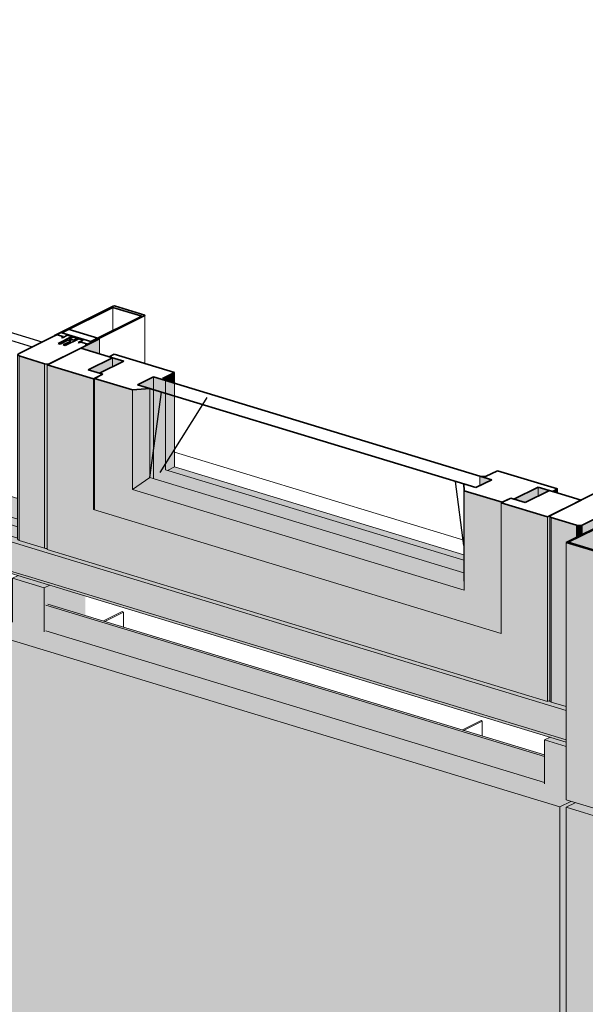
# Model space of a CAD drawing. Header units: millimetres. Extents: x -4452186 to -4434084, y -1967446 to 17568.
# Tile 11 of 25: x -4440883 to -4440179, y -1960363 to -1959137. Entities that reach past the tile are written whole.
import ezdxf

# ---------------------------------------------------------------- set-up
doc = ezdxf.new("R2010")
doc.units = ezdxf.units.MM
for name, color, linetype, lineweight in [('Импосты витража', 7, 'Continuous', 18), ('Обобщенные модели', 7, 'Continuous', 18), ('Окна', 7, 'Continuous', 18), ('Открывание', 7, 'Continuous', 25), ('Панели витража', 7, 'Continuous', 18)]:
    doc.layers.add(name, color=color, linetype=linetype, lineweight=lineweight)

# ---------------------------------------------------------------- blocks, each defined once
blk = doc.blocks.new('Корп2_Кассета выпуклая - Корп2_Кассета выпуклая_Цвет DESIGN D2-20992361-Корпус 1_ Фрагмент 1')
at = {"layer": 'Обобщенные модели', "true_color": 0xf7fbf5}
h = blk.add_hatch(color=7, dxfattribs=at)
h.paths.add_polyline_path([(-8015825.3, -1960323.6), (-8015806.3, -1960304.7), (-8015814.9, -1960304), (-8015825.3, -1960314.3), (-8016327.9, -1960237.4), (-8016742.1, -1960111.6), (-8016753.6, -1960117.3), (-8016326.9, -1960246.8), (-8015842.4, -1960320.9)])
h.paths.add_polyline_path([(-8015805.6, -1960304), (-8015798.4, -1960296.9), (-8015798.4, -1960294.7), (-8015805.6, -1960302.6), (-8015805.6, -1960303.7)])
blk.add_hatch(color=7, dxfattribs=at).paths.add_polyline_path([(-8016327.9, -1963125.1), (-8016327.9, -1960246.7), (-8016753.6, -1960117.3), (-8016753.6, -1962995.8), (-8016365.6, -1963113.7)])
at = {"layer": 'Обобщенные модели'}
for p, q in [((-8016753.6, -1960117.3), (-8016742.1, -1960111.6)), ((-8016753.6, -1962995.8), (-8016753.6, -1960117.3)), ((-8016327.9, -1960246.7), (-8016753.6, -1960117.3))]:
    blk.add_line(p, q, dxfattribs=at)
blk = doc.blocks.new('Корп2_Кассета выпуклая - Корп2_Кассета выпуклая_Цвет DESIGN D2-V38-Корпус 1_ Фрагмент 1')
at = {"layer": 'Обобщенные модели', "true_color": 0xf7fbf5}
for points in [[(-8016690.5, -1959805.7), (-8016690.5, -1959757.3), (-8016750.3, -1959787.5), (-8016714.4, -1959798.4)], [(-8016327.9, -1960237.4), (-8016327.9, -1959916.8), (-8016753.6, -1959787.5), (-8016753.6, -1960108.1), (-8016362.3, -1960227)], [(-8015825.3, -1960314.3), (-8015825.3, -1959993.7), (-8016327.9, -1959916.8), (-8016327.9, -1960237.4), (-8015842.4, -1960311.7)], [(-8015825.3, -1960314.3), (-8015798.4, -1960287.6), (-8015798.4, -1960275.8), (-8015796.9, -1960274.3), (-8015792.1, -1960275.1), (-8015792.1, -1960256.1), (-8015788.7, -1960252.1), (-8015789.3, -1960251.1), (-8015789.5, -1960249), (-8015789, -1960208.4), (-8015788.7, -1960207.3), (-8015788.7, -1959957.5), (-8015825.3, -1959993.7), (-8015825.3, -1960303.7)]]:
    blk.add_hatch(color=7, dxfattribs=at).paths.add_polyline_path(points)
at = {"layer": 'Обобщенные модели', "lineweight": 35}
for p, q in [((-8016692, -1959756.8), (-8016753.6, -1959787.5)), ((-8016750.8, -1959787.3), (-8016690.5, -1959757.3)), ((-8016690.5, -1959757.3), (-8016692, -1959756.8)), ((-8016753.6, -1959787.5), (-8016327.9, -1959916.8)), ((-8016326.9, -1959916.1), (-8016750.8, -1959787.3)), ((-8016327.9, -1959916.8), (-8015825.3, -1959993.7)), ((-8015826.5, -1959992.7), (-8016326.9, -1959916.1)), ((-8015790.6, -1959957.2), (-8015826.5, -1959992.7)), ((-8015825.3, -1959993.7), (-8015788.7, -1959957.5)), ((-8015788.7, -1959957.5), (-8015790.6, -1959957.2))]:
    blk.add_line(p, q, dxfattribs=at)
at = {"layer": 'Обобщенные модели'}
for p, q in [((-8016690.5, -1959757.3), (-8016690.5, -1959805.7)), ((-8016753.6, -1960108.1), (-8016753.6, -1959787.5)), ((-8016327.9, -1960237.4), (-8016327.9, -1959916.8)), ((-8015788.7, -1959957.5), (-8015788.7, -1960207.7)), ((-8015825.3, -1960314.3), (-8015825.3, -1959993.7)), ((-8016327.9, -1960237.4), (-8016753.6, -1960108.1)), ((-8015825.3, -1960314.3), (-8016327.9, -1960237.4)), ((-8015788.7, -1960252), (-8015788.7, -1960252.8)), ((-8015798.4, -1960287.6), (-8015825.3, -1960314.3))]:
    blk.add_line(p, q, dxfattribs=at)
blk = doc.blocks.new('ОкноВитражное_Одностворчатое_Агрисовгаз - Окно одностворчатое AGS68 в витраж ПО П-20998737-Корпус 1_ Фрагмент 1')
at = {"layer": 'Окна', "true_color": 0x373f43}
for points in [[(-8016776.7, -1959985.5), (-8016776.7, -1959755.7), (-8016834.2, -1959738.3), (-8016834.2, -1959900.8), (-8017341.8, -1959746.5), (-8017341.8, -1959584), (-8017399.4, -1959566.5), (-8017399.4, -1959796.3), (-8016830.6, -1959969.1)], [(-8017334.1, -1959577), (-8017318.1, -1959569), (-8017318.1, -1959557.6), (-8017348.3, -1959572.6), (-8017340.6, -1959575)], [(-8017241, -1959589.4), (-8017241, -1959576.1), (-8017255.8, -1959583.5), (-8017252.1, -1959586.1)], [(-8017341.8, -1959746.5), (-8017340.6, -1959745.9), (-8017340.6, -1959583.4), (-8017341.8, -1959584), (-8017341.8, -1959740.7)], [(-8016834.2, -1959899.8), (-8016834.2, -1959738.3), (-8016833, -1959737.6), (-8016880.3, -1959723.3), (-8016880.3, -1959847.1), (-8017293.3, -1959721.6), (-8017293.3, -1959597.7), (-8017340.6, -1959583.4), (-8017340.6, -1959745.9), (-8016835, -1959899.5)], [(-8017267.1, -1959597.3), (-8017267.1, -1959581.5), (-8017286.8, -1959591.3), (-8017271.8, -1959595.9)], [(-8017241, -1959605.2), (-8017241, -1959589.4), (-8017252.1, -1959586.1), (-8017252.1, -1959601.9)], [(-8017293.3, -1959721.6), (-8017271.8, -1959706.8), (-8017271.8, -1959595.9), (-8017293.3, -1959597.7), (-8017293.3, -1959706.8)], [(-8017267.1, -1959708.3), (-8017267.1, -1959597.3), (-8017271.8, -1959595.9), (-8017271.8, -1959706.8)], [(-8016880.8, -1959825.6), (-8016881.3, -1959809.7), (-8017252.1, -1959697), (-8017252.1, -1959601.9), (-8017267.1, -1959597.3), (-8017267.1, -1959708.3), (-8016886.4, -1959824)], [(-8017249.6, -1959697.8), (-8017241, -1959693.5), (-8017241, -1959605.2), (-8017252.1, -1959601.9), (-8017252.1, -1959697)], [(-8016880.8, -1959809.8), (-8016880.8, -1959803), (-8017241, -1959693.5), (-8017249.6, -1959697.8), (-8016881.3, -1959809.7)], [(-8016880.3, -1959847.1), (-8016880.8, -1959825.6), (-8017271.8, -1959706.8), (-8017293.3, -1959721.6), (-8016880.8, -1959846.9)], [(-8016804.4, -1959737.9), (-8016788.4, -1959730), (-8016788.4, -1959718.6), (-8016818.6, -1959733.6)], [(-8016764.1, -1959726), (-8016764.1, -1959721), (-8016770.3, -1959724.1)], [(-8016834.2, -1959900.8), (-8016834.2, -1959899.8), (-8017340.6, -1959745.9), (-8017341.8, -1959746.5), (-8016865.9, -1959891.2)], [(-8016776.7, -1959985.5), (-8016774, -1959984.2), (-8016773.7, -1959754.9), (-8016774, -1959754.4), (-8016776.7, -1959755.7), (-8016776.7, -1959920.1)]]:
    blk.add_hatch(color=149, dxfattribs=at).paths.add_polyline_path(points)
h = blk.add_hatch(color=149, dxfattribs=at)
h.paths.add_polyline_path([(-8016788.4, -1959730), (-8016774.2, -1959722.9), (-8016788.4, -1959718.6), (-8016788.4, -1959722.9)])
h.paths.add_polyline_path([(-8017318.1, -1959569), (-8017303.9, -1959561.9), (-8017318.1, -1959557.6), (-8017318.1, -1959561.9)])
h = blk.add_hatch(color=149, dxfattribs=at)
h.paths.add_polyline_path([(-8016861.1, -1959716.9), (-8016846.2, -1959709.4), (-8016861.1, -1959704.9), (-8016861.1, -1959709.4)])
h.paths.add_polyline_path([(-8017252.1, -1959601.9), (-8017252.1, -1959586.1), (-8017267.1, -1959581.5), (-8017267.1, -1959597.3), (-8017265, -1959598)])
at = {"layer": 'Окна', "lineweight": 35}
for p, q in [((-8017357.5, -1959545.6), (-8017399.4, -1959566.5)), ((-8017318.1, -1959557.6), (-8017357.5, -1959545.6)), ((-8017315.9, -1959553.3), (-8017322.1, -1959556.4)), ((-8017241, -1959576.1), (-8017315.9, -1959553.3)), ((-8017399.4, -1959566.5), (-8017341.8, -1959584)), ((-8017348.3, -1959572.6), (-8017318.1, -1959557.6)), ((-8017303.9, -1959561.9), (-8017334.1, -1959577)), ((-8017322.1, -1959556.4), (-8017303.9, -1959561.9)), ((-8017330.2, -1959578.2), (-8017348.3, -1959572.6)), ((-8017341.8, -1959584), (-8017330.2, -1959578.2)), ((-8017330.2, -1959578.2), (-8017340.6, -1959583.4)), ((-8017334.1, -1959577), (-8017330.2, -1959578.2)), ((-8017255.8, -1959583.5), (-8017241, -1959576.1)), ((-8017340.6, -1959583.4), (-8017293.3, -1959597.7)), ((-8017267.1, -1959581.5), (-8017286.8, -1959591.3)), ((-8017286.8, -1959591.3), (-8017267.1, -1959581.5)), ((-8017286.8, -1959591.3), (-8016865.9, -1959719.3)), ((-8017271.8, -1959595.9), (-8017286.8, -1959591.3)), ((-8016846.2, -1959709.4), (-8017267.1, -1959581.5)), ((-8017267.1, -1959581.5), (-8017252.1, -1959586.1)), ((-8017252.1, -1959586.1), (-8017255.8, -1959583.5)), ((-8017293.3, -1959597.7), (-8017271.8, -1959595.9)), ((-8016839, -1959698.3), (-8016853.8, -1959705.6)), ((-8016764.1, -1959721), (-8016839, -1959698.3)), ((-8016865.9, -1959719.3), (-8016880.8, -1959714.7)), ((-8016880.8, -1959714.7), (-8016880.3, -1959723.3)), ((-8016865.9, -1959719.3), (-8016846.2, -1959709.4)), ((-8016846.2, -1959709.4), (-8016865.9, -1959719.3)), ((-8016853.8, -1959705.6), (-8016861.1, -1959704.9)), ((-8016861.1, -1959704.9), (-8016846.2, -1959709.4)), ((-8016880.3, -1959723.3), (-8016833, -1959737.6)), ((-8016818.6, -1959733.6), (-8016788.4, -1959718.6)), ((-8016774.2, -1959722.9), (-8016804.4, -1959737.9)), ((-8016788.4, -1959718.6), (-8016770.3, -1959724.1)), ((-8016734.8, -1959734.9), (-8016774.2, -1959722.9)), ((-8016770.3, -1959724.1), (-8016764.1, -1959721)), ((-8016822.5, -1959732.4), (-8016834.2, -1959738.3)), ((-8016834.2, -1959738.3), (-8016776.7, -1959755.7)), ((-8016833, -1959737.6), (-8016822.5, -1959732.4)), ((-8016822.5, -1959732.4), (-8016818.6, -1959733.6)), ((-8016804.4, -1959737.9), (-8016822.5, -1959732.4)), ((-8016776.7, -1959755.7), (-8016734.8, -1959734.9))]:
    blk.add_line(p, q, dxfattribs=at)
at = {"layer": 'Окна'}
for p, q in [((-8017399.4, -1959566.5), (-8017399.4, -1959796.3)), ((-8017318.1, -1959557.6), (-8017318.1, -1959569)), ((-8017241, -1959576.1), (-8017241, -1959589.4)), ((-8017341.8, -1959746.5), (-8017341.8, -1959584)), ((-8017340.6, -1959583.4), (-8017340.6, -1959745.9)), ((-8017293.3, -1959721.6), (-8017293.3, -1959597.7)), ((-8017271.8, -1959706.8), (-8017271.8, -1959595.9)), ((-8017293.3, -1959721.6), (-8017271.8, -1959706.8)), ((-8016880.8, -1959825.6), (-8017271.8, -1959706.8)), ((-8016880.8, -1959714.7), (-8016880.8, -1959825.6)), ((-8016880.3, -1959847.1), (-8017293.3, -1959721.6)), ((-8016880.3, -1959723.3), (-8016880.3, -1959847.1)), ((-8016788.4, -1959730), (-8016788.4, -1959718.6)), ((-8016764.1, -1959721), (-8016764.1, -1959726)), ((-8016834.2, -1959738.3), (-8016834.2, -1959900.8)), ((-8017341.8, -1959746.5), (-8017340.6, -1959745.9)), ((-8016834.2, -1959900.8), (-8017341.8, -1959746.5)), ((-8016776.7, -1959755.7), (-8016776.7, -1959985.5)), ((-8016776.7, -1959985.5), (-8017399.4, -1959796.3)), ((-8016880.3, -1959847.1), (-8016880.8, -1959825.6)), ((-8016776.7, -1959985.5), (-8016774, -1959984.2))]:
    blk.add_line(p, q, dxfattribs=at)
at = {"layer": 'Окна', "color": 250, "true_color": 0x272727}
for p, q in [((-8017267.1, -1959581.5), (-8017267.1, -1959597.3)), ((-8017267.1, -1959597.3), (-8017267.1, -1959581.5)), ((-8017252.1, -1959601.9), (-8017252.1, -1959586.1)), ((-8017241, -1959589.4), (-8017241, -1959605.2)), ((-8016861.1, -1959704.9), (-8016861.1, -1959716.9))]:
    blk.add_line(p, q, dxfattribs=at)
at = {"layer": 'Окна', "color": 250, "true_color": 0x212527}
for p, q in [((-8017267.1, -1959597.3), (-8017267.1, -1959708.3)), ((-8017267.1, -1959708.3), (-8017267.1, -1959597.3)), ((-8017252.1, -1959697), (-8017252.1, -1959601.9)), ((-8017241, -1959605.2), (-8017241, -1959693.5)), ((-8016880.8, -1959809.8), (-8017252.1, -1959697)), ((-8017249.6, -1959697.8), (-8017241, -1959693.5)), ((-8017241, -1959693.5), (-8016880.8, -1959803))]:
    blk.add_line(p, q, dxfattribs=at)
at = {"layer": 'Открывание'}
for p, q in [((-8017271.8, -1959706.8), (-8017257.1, -1959600.4)), ((-8016880.8, -1959791.4), (-8016891.2, -1959711.5))]:
    blk.add_line(p, q, dxfattribs=at)
at = {"layer": 'Открывание', "color": 250, "true_color": 0x212527}
blk.add_line((-8017258.9, -1959700.4), (-8017205.6, -1959616), dxfattribs=at)
at = {"layer": 'Открывание', "color": 250, "true_color": 0x272727}
blk.add_line((-8017205.6, -1959616), (-8017200.1, -1959607.3), dxfattribs=at)
blk = doc.blocks.new('Системная панель - С остеклением-20996311-Корпус 1_ Фрагмент 1')
at = {"layer": 'Панели витража', "lineweight": 25}
for p, q in [((-8018725.9, -1959136.7), (-8018738.2, -1959142.8)), ((-8017405.6, -1959538), (-8018725.9, -1959136.7)), ((-8018738.2, -1959142.8), (-8017417.9, -1959544.1)), ((-8017417.9, -1959544.1), (-8017405.6, -1959538))]:
    blk.add_line(p, q, dxfattribs=at)
at = {"layer": 'Панели витража', "color": 250, "true_color": 0x272727}
blk.add_line((-8018725.9, -1959146.6), (-8018725.9, -1959136.7), dxfattribs=at)
at = {"layer": 'Панели витража'}
for p, q in [((-8018738.2, -1959142.8), (-8018738.2, -1959372.6)), ((-8018738.2, -1959372.6), (-8017436.1, -1959768.3))]:
    blk.add_line(p, q, dxfattribs=at)
at = {"layer": 'Панели витража', "color": 250, "true_color": 0x212527}
for p, q in [((-8018725.9, -1959366.5), (-8018725.9, -1959146.6)), ((-8018738.2, -1959372.6), (-8018725.9, -1959366.5)), ((-8017436.1, -1959758.4), (-8018725.9, -1959366.5))]:
    blk.add_line(p, q, dxfattribs=at)
blk = doc.blocks.new('Прямоугольный импост - 50х100-20996091-Корпус 1_ Фрагмент 1')
at = {"layer": 'Импосты витража', "true_color": 0x373f43}
for points in [[(-8017403.1, -1959844.2), (-8017396.5, -1959840.9), (-8017435.9, -1959828.9), (-8017442.5, -1959832.2), (-8017405.6, -1959843.4)], [(-8017403.1, -1959898.8), (-8017403.1, -1959844.2), (-8017442.5, -1959832.2), (-8017442.5, -1959886.9), (-8017411.9, -1959896.2)], [(-8017403.1, -1959898.8), (-8017400.9, -1959897.7), (-8017400.9, -1959865.5), (-8017398.4, -1959864.3), (-8017352, -1959878.4), (-8017352, -1959854.4), (-8017397.2, -1959841.2), (-8017403.1, -1959844.2), (-8017403.1, -1959866.6)]]:
    blk.add_hatch(color=149, dxfattribs=at).paths.add_polyline_path(points)
at = {"layer": 'Импосты витража'}
for p, q in [((-8017435.6, -1959828.7), (-8017442.5, -1959832.2)), ((-8017442.5, -1959832.2), (-8017403.1, -1959844.2)), ((-8017442.5, -1959832.2), (-8017442.5, -1959886.9)), ((-8017403.1, -1959844.2), (-8017396.2, -1959840.7)), ((-8017403.1, -1959844.2), (-8017403.1, -1959898.8))]:
    blk.add_line(p, q, dxfattribs=at)
blk = doc.blocks.new('Прямоугольный импост - Ригель_90202-20996294-Корпус 1_ Фрагмент 1')
at = {"layer": 'Импосты витража', "true_color": 0x373f43}
for points in [[(-8016753.6, -1959996.6), (-8016753.6, -1959992), (-8016773.7, -1959985.5), (-8016774, -1959984.2), (-8016776.7, -1959985.5), (-8017399.4, -1959796.3), (-8017399.5, -1959795.2), (-8017402.7, -1959794.8), (-8017417.3, -1959790.3), (-8017418.1, -1959792.1), (-8017418.5, -1959794.6), (-8016755.7, -1959996)], [(-8016753.6, -1960033.5), (-8016753.6, -1959996.6), (-8017418.5, -1959794.6), (-8017418.5, -1959831.4), (-8016772.5, -1960027.7)], [(-8016753.6, -1960036.2), (-8016753.6, -1960033.5), (-8017418.5, -1959831.4), (-8017418.1, -1959833.5), (-8017416.9, -1959834.6), (-8016757, -1960035.2)]]:
    blk.add_hatch(color=149, dxfattribs=at).paths.add_polyline_path(points)
at = {"layer": 'Импосты витража'}
for p, q in [((-8016753.6, -1959996.6), (-8017418.5, -1959794.6)), ((-8016753.6, -1960033.5), (-8017418.5, -1959831.4)), ((-8017416.9, -1959834.7), (-8016753.6, -1960036.2))]:
    blk.add_line(p, q, dxfattribs=at)
blk = doc.blocks.new('Прямоугольный импост - Ригель_90202-V45-Корпус 1_ Фрагмент 1')
at = {"layer": 'Импосты витража', "true_color": 0x373f43}
for points in [[(-8017436.1, -1959768.3), (-8017436.1, -1959733), (-8018691.4, -1959351.5), (-8018707.1, -1959359.4), (-8018708.2, -1959359), (-8018708.2, -1959357.6), (-8018738.2, -1959372.6), (-8017441.5, -1959766.7)], [(-8017418.5, -1959794.6), (-8017418.1, -1959792.1), (-8017417.3, -1959790.3), (-8017435.8, -1959784.4), (-8017436.1, -1959782.9), (-8017436.1, -1959782.1), (-8018755.5, -1959381.2), (-8018758.8, -1959381.9), (-8018762.5, -1959381.5), (-8018795.6, -1959371.1), (-8018796.4, -1959370.6), (-8018797.5, -1959372.8), (-8018797.9, -1959375.4), (-8017434.2, -1959789.8)], [(-8017418.5, -1959831.4), (-8017418.5, -1959794.6), (-8018797.9, -1959375.4), (-8018797.9, -1959412.2), (-8017470, -1959815.8)], [(-8017436.1, -1959782.1), (-8017436.1, -1959768.3), (-8018738.2, -1959372.6), (-8018755.2, -1959381.3), (-8017437.6, -1959781.7)], [(-8017416.9, -1959834.6), (-8017418.1, -1959833.5), (-8017418.5, -1959831.4), (-8018797.9, -1959412.2), (-8018797.5, -1959414.3), (-8018796.4, -1959415.4), (-8017418.1, -1959834.3)], [(-8017436.1, -1959733), (-8017436.1, -1959732.9), (-8017478.6, -1959720.1)]]:
    blk.add_hatch(color=149, dxfattribs=at).paths.add_polyline_path(points)
at = {"layer": 'Импосты витража', "color": 250, "true_color": 0x212527}
for p, q in [((-8017436.1, -1959732.9), (-8018691.8, -1959351.3)), ((-8017436.1, -1959733), (-8018691.4, -1959351.5))]:
    blk.add_line(p, q, dxfattribs=at)
at = {"layer": 'Импосты витража'}
for p, q in [((-8018797.9, -1959412.2), (-8018797.9, -1959375.4)), ((-8017418.5, -1959794.6), (-8018797.9, -1959375.4)), ((-8017436.1, -1959782.1), (-8018755.5, -1959381.2)), ((-8017418.5, -1959831.4), (-8018797.9, -1959412.2)), ((-8018796.3, -1959415.4), (-8017416.9, -1959834.7))]:
    blk.add_line(p, q, dxfattribs=at)
for points in [[(-8018797.9, -1959375.4, 0), (-8018797.8, -1959374.1, 0), (-8018797.5, -1959372.8, 0), (-8018797, -1959371.6, 0), (-8018796.4, -1959370.6, 0)], [(-8018796.3, -1959415.4, 0), (-8018796.4, -1959415.4, 0), (-8018797, -1959415, 0), (-8018797.5, -1959414.3, 0), (-8018797.8, -1959413.3, 0), (-8018797.9, -1959412.2, 0)]]:
    blk.add_polyline3d(points, dxfattribs=at)
blk = doc.blocks.new('Прямоугольный импост - 50х100-20996112-Корпус 1_ Фрагмент 1')
at = {"layer": 'Импосты витража', "true_color": 0x373f43}
for points in [[(-8016753.6, -1960041.5), (-8016753.6, -1960036.2), (-8016773.7, -1960030.1), (-8016780.3, -1960033.4), (-8016753.9, -1960041.4)], [(-8016753.6, -1960096.2), (-8016753.6, -1960041.5), (-8016780.3, -1960033.4), (-8016780.3, -1960088.1), (-8016761.3, -1960093.9)]]:
    blk.add_hatch(color=149, dxfattribs=at).paths.add_polyline_path(points)
at = {"layer": 'Импосты витража'}
for p, q in [((-8016773.4, -1960030), (-8016780.3, -1960033.4)), ((-8016780.3, -1960033.4), (-8016753.6, -1960041.5)), ((-8016780.3, -1960088.1), (-8016780.3, -1960033.4))]:
    blk.add_line(p, q, dxfattribs=at)
blk = doc.blocks.new('Прямоугольный импост - Ригель_90202-20996113-Корпус 1_ Фрагмент 1')
at = {"layer": 'Импосты витража', "true_color": 0x373f43}
h = blk.add_hatch(color=149, dxfattribs=at)
h.paths.add_polyline_path([(-8016686.3, -1959806.9), (-8016686.9, -1959742.6), (-8016733.5, -1959765.9), (-8016733.5, -1959777.5), (-8016692, -1959756.8), (-8016690.5, -1959757.3), (-8016690.5, -1959805.7)])
h.paths.add_polyline_path([(-8016679.4, -1959739.8), (-8016672.4, -1959736.3), (-8016672.4, -1959735.4), (-8016680.6, -1959739.5)])
for points in [[(-8016672.4, -1959736.3), (-8016672.2, -1959736.3), (-8016672.4, -1959735.4)], [(-8016772.1, -1959986.4), (-8016772.5, -1959756.4), (-8016774, -1959755.7), (-8016773.7, -1959985.6), (-8016772.5, -1959986.2)], [(-8016753.6, -1959992), (-8016753.3, -1959787.3), (-8016740.6, -1959781), (-8016740.6, -1959766.2), (-8016772.1, -1959756.6), (-8016772.1, -1959986.4)], [(-8016740.6, -1959781), (-8016733.5, -1959777.5), (-8016733.5, -1959765.9), (-8016736.9, -1959766.6), (-8016740.6, -1959766.7)]]:
    blk.add_hatch(color=149, dxfattribs=at).paths.add_polyline_path(points)
at = {"layer": 'Импосты витража', "lineweight": 35}
for p, q in [((-8016711.8, -1959723.4), (-8016773, -1959753.9)), ((-8016711.4, -1959723.3), (-8016711.8, -1959723.4)), ((-8016672.4, -1959735.1), (-8016711, -1959723.3)), ((-8016733.5, -1959765.9), (-8016672.4, -1959735.4)), ((-8016772.1, -1959756.6), (-8016740.6, -1959766.2))]:
    blk.add_line(p, q, dxfattribs=at)
at = {"layer": 'Импосты витража'}
for p, q in [((-8016672.4, -1959736.3), (-8016672.4, -1959735.4)), ((-8016672.2, -1959736.7), (-8016672.2, -1959735.2)), ((-8016774, -1959755.1), (-8016774, -1959984.9)), ((-8016772.1, -1959986.4), (-8016772.1, -1959756.6)), ((-8016740.6, -1959781), (-8016740.6, -1959766.2)), ((-8016733.5, -1959765.9), (-8016733.5, -1959777.5)), ((-8016753.6, -1959992), (-8016772.1, -1959986.4))]:
    blk.add_line(p, q, dxfattribs=at)
at = {"layer": 'Импосты витража', "lineweight": 35}
for points in [[(-8016672.4, -1959735.4, 0), (-8016672.2, -1959735.2, 0), (-8016672.4, -1959735.1, 0)], [(-8016773, -1959753.9, 0), (-8016774, -1959755.3, 0), (-8016772.1, -1959756.6, 0)], [(-8016740.6, -1959766.2, 0), (-8016736.9, -1959766.6, 0), (-8016733.5, -1959765.9, 0)]]:
    blk.add_polyline3d(points, dxfattribs=at)
at = {"layer": 'Импосты витража'}
blk.add_polyline3d([(-8016772.1, -1959986.4, 0), (-8016773, -1959986, 0), (-8016773.7, -1959985.6, 0), (-8016774, -1959985.1, 0), (-8016774, -1959984.6, 0)], dxfattribs=at)
blk = doc.blocks.new('Прямоугольный импост - Ригель_90202-20996094-Корпус 1_ Фрагмент 1')
at = {"layer": 'Импосты витража', "true_color": 0x373f43}
for points in [[(-8017334.5, -1959552.6), (-8017334.5, -1959534.1), (-8017357.5, -1959545.6), (-8017340.6, -1959550.8)], [(-8017434.2, -1959785.2), (-8017434.2, -1959555.4), (-8017436.1, -1959554.1), (-8017435.8, -1959784.4), (-8017435.2, -1959784.8)], [(-8017402.7, -1959794.8), (-8017402.7, -1959565), (-8017434.2, -1959555.4), (-8017434.2, -1959785.2), (-8017411.9, -1959792)], [(-8017399.4, -1959795.2), (-8017399, -1959566.3), (-8017395.7, -1959564.7), (-8017399.4, -1959565.4), (-8017402.7, -1959565), (-8017402.7, -1959794.8), (-8017400.3, -1959795.2)]]:
    blk.add_hatch(color=149, dxfattribs=at).paths.add_polyline_path(points)
at = {"layer": 'Импосты витража', "lineweight": 35}
for p, q in [((-8017373.9, -1959522.2), (-8017435.1, -1959552.7)), ((-8017373.5, -1959522.1), (-8017373.9, -1959522.2)), ((-8017335, -1959533.7), (-8017373.1, -1959522.1)), ((-8017395.7, -1959564.7), (-8017334.5, -1959534.1)), ((-8017434.2, -1959555.4), (-8017402.7, -1959565))]:
    blk.add_line(p, q, dxfattribs=at)
at = {"layer": 'Импосты витража'}
for p, q in [((-8017334.5, -1959534.1), (-8017334.5, -1959552.6)), ((-8017334.4, -1959552.7), (-8017334.4, -1959534)), ((-8017436.2, -1959553.9), (-8017436.2, -1959783.6)), ((-8017434.2, -1959555.4), (-8017434.2, -1959785.2)), ((-8017402.7, -1959565), (-8017402.7, -1959794.8)), ((-8017402.7, -1959794.8), (-8017434.2, -1959785.2))]:
    blk.add_line(p, q, dxfattribs=at)
at = {"layer": 'Импосты витража', "lineweight": 35}
for points in [[(-8017334.5, -1959534.1, 0), (-8017334.4, -1959534, 0), (-8017334.6, -1959533.8, 0)], [(-8017435.1, -1959552.7, 0), (-8017436.1, -1959554.1, 0), (-8017434.2, -1959555.4, 0)], [(-8017402.7, -1959565, 0), (-8017399, -1959565.4, 0), (-8017395.7, -1959564.7, 0)]]:
    blk.add_polyline3d(points, dxfattribs=at)
at = {"layer": 'Импосты витража'}
for points in [[(-8017434.2, -1959785.2, 0), (-8017435.2, -1959784.8, 0), (-8017435.8, -1959784.4, 0), (-8017436.1, -1959783.9, 0), (-8017436.1, -1959783.4, 0)], [(-8017399.4, -1959795.2, 0), (-8017400.3, -1959795.2, 0), (-8017401.6, -1959795, 0), (-8017402.7, -1959794.8, 0)]]:
    blk.add_polyline3d(points, dxfattribs=at)
blk = doc.blocks.new('HILTI_s_Композит_тип_Ко - Тип КоБ D2-V73-Корпус 1_ Фрагмент 1')
at = {"layer": 'Обобщенные модели', "true_color": 0xf7fbf5}
h = blk.add_hatch(color=7, dxfattribs=at)
h.paths.add_polyline_path([(-8016780.3, -1960054.1), (-8016780.3, -1960052.1), (-8017398.4, -1959864.3), (-8017400.9, -1959865.5), (-8016809, -1960045.4)])
h.paths.add_polyline_path([(-8017442.5, -1959852.9), (-8017442.5, -1959850.9), (-8018758.3, -1959451.1), (-8018760.7, -1959452.3), (-8017473.7, -1959843.4)])
h = blk.add_hatch(color=7, dxfattribs=at)
h.paths.add_polyline_path([(-8016780.3, -1960086.3), (-8016780.3, -1960054.1), (-8017400.9, -1959865.5), (-8017400.9, -1959897.7), (-8016822.3, -1960073.6)])
h.paths.add_polyline_path([(-8017442.5, -1959885.1), (-8017442.5, -1959852.9), (-8018760.7, -1959452.3), (-8018760.7, -1959484.5), (-8017528.2, -1959859.1)])
for points in [[(-8016761.3, -1960116.8), (-8016747.5, -1960109.9), (-8016753.6, -1960108.1), (-8016753.6, -1960096.2), (-8016780.3, -1960088.1), (-8016780.3, -1960086.3), (-8017400.9, -1959897.7), (-8017403.1, -1959898.8), (-8017442.5, -1959886.9), (-8017442.5, -1959885.1), (-8018760.7, -1959484.5), (-8018762.8, -1959485.6), (-8018801.9, -1959473.7), (-8018830.6, -1959488), (-8016811.8, -1960101.5)], [(-8016761.3, -1961185.3), (-8016761.3, -1960116.8), (-8018830.6, -1959488), (-8018830.6, -1960556.5), (-8016772.5, -1961181.9)], [(-8016761.3, -1961185.3), (-8016753.6, -1961181.4), (-8016753.6, -1961177.7), (-8016758.8, -1961180.4), (-8016758.8, -1961101.2), (-8016753.6, -1961098.5), (-8016753.6, -1960117.3), (-8016742.1, -1960111.6), (-8016747.5, -1960109.9), (-8016761.3, -1960116.8), (-8016761.3, -1961147.6)]]:
    blk.add_hatch(color=7, dxfattribs=at).paths.add_polyline_path(points)
at = {"layer": 'Обобщенные модели'}
for p, q in [((-8018830.6, -1959488), (-8016761.3, -1960116.8)), ((-8017400.9, -1959865.5), (-8016780.3, -1960054.1)), ((-8017398.4, -1959864.3), (-8016780.3, -1960052.1)), ((-8017400.9, -1959897.7), (-8016780.3, -1960086.3)), ((-8016747.5, -1960109.9), (-8016761.3, -1960116.8)), ((-8016761.3, -1960116.8), (-8016761.3, -1961185.3))]:
    blk.add_line(p, q, dxfattribs=at)
blk = doc.blocks.new('HILTI_s_Профиль_MFT-T - Профиль MFT-Ta 60x42x1_8 6m-V83-Корпус 1_ Фрагмент 1')
at = {"layer": 'Обобщенные модели'}
for p, q in [((-8018646.3, -1959466.4), (-8018669.6, -1959478)), ((-8018668.1, -1959478.5), (-8018644.9, -1959466.9)), ((-8018644.9, -1959466.9), (-8018646.3, -1959466.4)), ((-8018644.9, -1959485.5), (-8018644.9, -1959466.9))]:
    blk.add_line(p, q, dxfattribs=at)
blk = doc.blocks.new('Витражная стойка - Витражная стойка-V115-Корпус 1_ Фрагмент 1')
at = {"layer": 'Обобщенные модели', "lineweight": 35}
for p, q in [((-8017317.1, -1959493.2), (-8017390.3, -1959529.7)), ((-8017315.7, -1959493.1), (-8017317.1, -1959493.2)), ((-8017277.8, -1959504.6), (-8017315.7, -1959493.1)), ((-8017381.2, -1959526.5), (-8017317.9, -1959494.9)), ((-8017350.9, -1959541.7), (-8017277.7, -1959505.2)), ((-8017281.8, -1959505.9), (-8017345.1, -1959537.5)), ((-8017317.9, -1959494.9), (-8017281.8, -1959505.9)), ((-8017277.7, -1959505.2), (-8017277.8, -1959504.6)), ((-8017390.3, -1959529.7), (-8017389.1, -1959530.1)), ((-8017389.1, -1959530.1), (-8017387, -1959529)), ((-8017387, -1959529), (-8017379.5, -1959531.3)), ((-8017368.8, -1959531.3), (-8017385.7, -1959539.7)), ((-8017379.5, -1959531.3), (-8017381.6, -1959532.3)), ((-8017345.1, -1959537.5), (-8017381.2, -1959526.5)), ((-8017380.5, -1959532.7), (-8017374.3, -1959529.6)), ((-8017374.3, -1959529.6), (-8017368.8, -1959531.3)), ((-8017385.7, -1959539.7), (-8017383.3, -1959540.5)), ((-8017383.3, -1959540.5), (-8017373.8, -1959535.7)), ((-8017381.6, -1959532.3), (-8017380.5, -1959532.7)), ((-8017369.8, -1959536.9), (-8017379.4, -1959541.7)), ((-8017379.4, -1959541.7), (-8017377, -1959542.4)), ((-8017377, -1959542.4), (-8017360.1, -1959533.9)), ((-8017373.8, -1959535.7), (-8017370.9, -1959535.9)), ((-8017372.1, -1959534.2), (-8017367.2, -1959531.8)), ((-8017366.6, -1959535.9), (-8017372.1, -1959534.2)), ((-8017370.9, -1959535.9), (-8017369.8, -1959536.9)), ((-8017367.2, -1959531.8), (-8017361.7, -1959533.5)), ((-8017361.7, -1959533.5), (-8017366.6, -1959535.9)), ((-8017354.6, -1959535.6), (-8017360.8, -1959538.7)), ((-8017360.8, -1959538.7), (-8017359.6, -1959539.1)), ((-8017360.1, -1959533.9), (-8017354.6, -1959535.6)), ((-8017359.6, -1959539.1), (-8017357.4, -1959538)), ((-8017357.4, -1959538), (-8017349.9, -1959540.3)), ((-8017349.9, -1959540.3), (-8017352.1, -1959541.3)), ((-8017352.1, -1959541.3), (-8017350.9, -1959541.7))]:
    blk.add_line(p, q, dxfattribs=at)
at = {"layer": 'Обобщенные модели'}
for p, q in [((-8017317.9, -1959523.9), (-8017317.9, -1959494.9)), ((-8017277.7, -1959505.2), (-8017277.7, -1959565)), ((-8017390.3, -1959530.3), (-8017390.3, -1959529.7))]:
    blk.add_line(p, q, dxfattribs=at)

msp = doc.modelspace()

# ---------------------------------------------------------------- linework, layer by layer
at = {"layer": 'Обобщенные модели', "color": 250, "true_color": 0x212527}
msp.add_line((-4440690, -1959675.2), (-4440329.8, -1959784.7), dxfattribs=at)

# ---------------------------------------------------------------- block references
at = {"layer": 'Импосты витража', "color": 250, "true_color": 0x212527}
msp.add_blockref('Прямоугольный импост - Ригель_90202-V45-Корпус 1_ Фрагмент 1', (3576551, 0), dxfattribs=at)
at = {"layer": 'Импосты витража'}
for name in ['Прямоугольный импост - Ригель_90202-20996094-Корпус 1_ Фрагмент 1', 'Прямоугольный импост - Ригель_90202-20996113-Корпус 1_ Фрагмент 1', 'Прямоугольный импост - Ригель_90202-20996294-Корпус 1_ Фрагмент 1', 'Прямоугольный импост - 50х100-20996091-Корпус 1_ Фрагмент 1', 'Прямоугольный импост - 50х100-20996112-Корпус 1_ Фрагмент 1']:
    msp.add_blockref(name, (3576551, 0), dxfattribs=at)
at = {"layer": 'Обобщенные модели'}
for name, p in [('HILTI_s_Композит_тип_Ко - Тип КоБ D2-V73-Корпус 1_ Фрагмент 1', (3576551, 0)), ('Витражная стойка - Витражная стойка-V115-Корпус 1_ Фрагмент 1', (3576551, 0)), ('Корп2_Кассета выпуклая - Корп2_Кассета выпуклая_Цвет DESIGN D2-V38-Корпус 1_ Фрагмент 1', (3576551, 0)), ('HILTI_s_Профиль_MFT-T - Профиль MFT-Ta 60x42x1_8 6m-V83-Корпус 1_ Фрагмент 1', (3577891.3, -407.3)), ('HILTI_s_Профиль_MFT-T - Профиль MFT-Ta 60x42x1_8 6m-V83-Корпус 1_ Фрагмент 1', (3578338, -543)), ('Корп2_Кассета выпуклая - Корп2_Кассета выпуклая_Цвет DESIGN D2-20992361-Корпус 1_ Фрагмент 1', (3576551, 0))]:
    msp.add_blockref(name, p, dxfattribs=at)
at = {"layer": 'Окна'}
msp.add_blockref('ОкноВитражное_Одностворчатое_Агрисовгаз - Окно одностворчатое AGS68 в витраж ПО П-20998737-Корпус 1_ Фрагмент 1', (3576551, 0), dxfattribs=at)
at = {"layer": 'Панели витража'}
msp.add_blockref('Системная панель - С остеклением-20996311-Корпус 1_ Фрагмент 1', (3576551, 0), dxfattribs=at)

doc.saveas('drawing.dxf')
